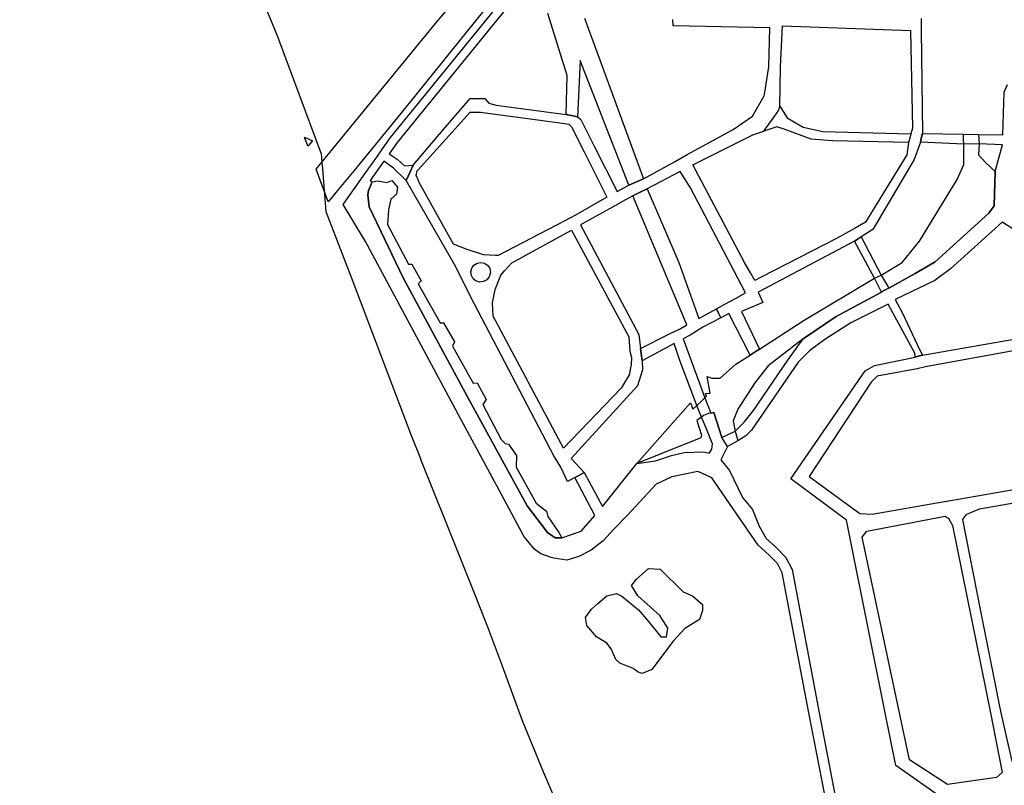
# Model space of a CAD drawing. Header units: metres. Extents: x 89872 to 99175, y 455036 to 468911.
# Tile 20 of 196: x 90100 to 90638, y 462460 to 462879. Entities that reach past the tile are written whole.
import ezdxf

# ---------------------------------------------------------------- set-up
doc = ezdxf.new("R2010")
doc.units = ezdxf.units.M
doc.layers.add('Gemeentegrenzen', color=7, linetype='KG-GEMEENTE')
doc.layers.add('Waterdeel', color=7, linetype='Continuous', true_color=0x00aaff)
doc.layers.add('Wegdeel', color=7, linetype='Continuous', true_color=0x9a9a9a)
doc.linetypes.add('KG-GEMEENTE', pattern='A,1,-2.25,[5,NLCS.SHX,S=1,R=0,X=0,Y=0],-2.25', length=5.5)

msp = doc.modelspace()

# ---------------------------------------------------------------- linework, layer by layer
at = {"layer": 'Gemeentegrenzen', "flags": 128}
msp.add_lwpolyline([(91985.81, 461811.85), (91972.57, 462039.53), (91971.6, 462056.3), (91967.49, 462128.63), (91962.83, 462210.97), (91960.34, 462254.93), (91958.38, 462287.72), (91957.54, 462303.5), (91953.25, 462376.82), (91949.07, 462450.57), (91945.57, 462510.65), (91945.53, 462511.41), (91944.05, 462536.8), (91939.65, 462613.05), (91939.1, 462623.35), (91938.57, 462631.45), (91938.23, 462636.98), (91937.67, 462642.89), (91936.85, 462652.09), (91936.52, 462654.38), (91935.98, 462657.99), (91935.33, 462663.56), (91934.45, 462669.41), (91933.8, 462674.81), (91933.05, 462679.59), (91932.12, 462684.85), (91931.02, 462690.8), (91930.09, 462696.64), (91928.92, 462701.54), (91927.67, 462706.73), (91926.53, 462711.8), (91925.24, 462717.4), (91923.73, 462722.43), (91922.33, 462727.7), (91920.92, 462732.71), (91919.31, 462738.23), (91915.52, 462749.56), (91913.84, 462754.96), (91910.59, 462763.16), (91900, 462756.63), (91894.27, 462753.1), (91893.41, 462752.56), (91893.08, 462752.35), (91884, 462746.62), (91876.06, 462741.71), (91871.9, 462739.14), (91859.4, 462731.41), (91857.07, 462730.38), (91854.17, 462729.67), (91840.7, 462727.72), (91801.69, 462720.65), (91743.12, 462709.89), (91742.28, 462716.24), (91723.98, 462713.51), (91721.47, 462713.14), (91720.03, 462712.92), (91719.53, 462715.26), (91717.01, 462726.9), (91710.31, 462748.15), (91708.08, 462760.41), (91708.41, 462802.88), (91701.05, 462801.8), (91700.15, 462801.67), (91694.18, 462809.59), (91686.69, 462814.41), (91673.3, 462814.88), (91656.6, 462811.35), (91643.73, 462809.01), (91625.38, 462808.56), (91618.79, 462800.58), (91616.38, 462798.02), (91547.8, 462797.16), (91535.89, 462797.01), (91533.97, 462796.98), (91532.91, 462796.98), (91492.23, 462796.74), (91467.4, 462766.42), (91427.24, 462713.3), (91393.47, 462668.65), (91384.92, 462657.34), (91345.12, 462601.61), (91322.75, 462570.28), (91311.3, 462554.1), (91298.16, 462535.1), (91240.59, 462451.23), (91199.39, 462390.97), (91179.79, 462362.29), (91160.33, 462333.57), (91116.85, 462270.02), (91100.95, 462246.71), (91075.23, 462209.11), (91051.88, 462174.92), (91033.16, 462147.46), (91019.52, 462127.52), (90993.15, 462089.17), (90959.24, 462039.53), (90924.92, 461989.3), (90854.66, 461891.45), (90848.48, 461882.28), (90843.78, 461875.03), (90834.61, 461861.6), (90817.06, 461835.96), (90811.97, 461836.6), (90802.84, 461837.74), (90801.07, 461837.96), (90760.92, 461842.97), (90699.32, 461850.65), (90696.92, 461850.95), (90695.83, 461851.08), (90678.28, 461853.27), (90675.91, 461853.57), (90672.92, 461853.94), (90670.47, 461854.25), (90666.84, 461854.7), (90664.35, 461855.01), (90664.01, 461855.05), (90609.06, 461861.91), (90479.28, 461799.79), (90472.29, 461804.82), (90462.06, 461812.15), (90453.36, 461818.46), (90438.82, 461828.9), (90419.02, 461844.35), (90421.38, 461847.24), (90429.77, 461949.31), (90429.54, 461950.1), (90406.8, 462028.72), (90405.32, 462036.59), (90404.76, 462039.53), (90393.73, 462098.21), (90392.3, 462105.79), (90384.04, 462159.12), (90392.42, 462305.56), (90391.99, 462305.98), (90370.47, 462327.07), (90399.99, 462360.63), (90422.7, 462386.62), (90434.72, 462401.41), (90436.55, 462403.6), (90435.45, 462404.75), (90419.84, 462421.08), (90403.64, 462438.52), (90393.79, 462449.24), (90393.71, 462449.33), (90386.15, 462467.2), (90374.47, 462495.6), (90363.46, 462525.49), (90355.96, 462545.83), (90348.73, 462563.94), (90333.81, 462601.31), (90333.12, 462603.04), (90318.97, 462638.48), (90318.87, 462638.7), (90313.58, 462651.96), (90281.92, 462735.54), (90267.14, 462773.68), (90265.29, 462797.2), (90265.01, 462800.73), (90264.77, 462803.83), (90264.66, 462805.22), (90240.77, 462869.48), (90208.47, 462948.15), (90171.15, 463039.41), (90171.1, 463039.53), (90162.16, 463061.39), (90153.37, 463082.88), (90133.53, 463130.56), (90133.48, 463130.7), (90126.29, 463147.97), (90105.85, 463197.09), (90105.84, 463197.12), (90102.3, 463205.62), (90099.75, 463211.73), (90114.01, 463299.45), (90115.39, 463307.17), (90116.59, 463313.87), (90117.35, 463318.08), (90126.99, 463371.94), (90167.36, 463420.21), (90209.48, 463471.04), (90213.6, 463476.02), (90245.14, 463510.53), (90303.59, 463572.17), (90304.37, 463573), (90450.55, 463727.19), (90461.14, 463738.35), (90463.31, 463740.64), (90464.72, 463742.71), (90536.27, 463847.55), (90538.65, 463851.04), (90562.43, 463885.88), (90582.05, 463914.68), (90599.47, 463940.24), (90600.86, 463942.28), (90601.04, 463942.55), (90640.85, 464000.98), (90667.03, 464039.53), (90691.97, 464076.25), (90692.05, 464076.37), (90694.18, 464079.51), (90701.12, 464089.5), (90701.18, 464089.58), (90702.2, 464091.09), (90703.4, 464092.85), (90714.67, 464109.44), (90725.77, 464125.78), (90726.72, 464127.19), (90740.2, 464147.04), (90762.73, 464180.92), (90765.08, 464184.57), (90771, 464193.76), (90771.42, 464193.23), (90806.89, 464250.06), (90799.19, 464267.98), (90793.58, 464280.07), (90804.61, 464284.92), (90803.81, 464286.83), (90821.67, 464318.03), (90833.48, 464340.07), (90842.17, 464363.91), (90849.47, 464388.53), (90850.9, 464396.71), (90858.13, 464437.99), (90858.63, 464440.87), (90862.59, 464497.94), (90866.13, 464525.28), (90871.25, 464551.16), (90878.53, 464576.98), (90885.23, 464600.76), (90894.69, 464624.16), (90916.23, 464670.78), (90923.29, 464685), (90927.38, 464693.22), (90938.43, 464709.97), (90941.09, 464714), (90957.05, 464733.72), (90973.35, 464753.19), (90989.85, 464772.53), (91044.92, 464827.73), (91063.03, 464849.21), (91079.63, 464871.08), (91092.42, 464893.28), (91103.51, 464916.81), (91112.67, 464940.33), (91120.29, 464963.85), (91127, 464987.97), (91139, 465039.53), (91144.01, 465061.06), (91152.55, 465098.5), (91157.84, 465121.7), (91161.11, 465136.01), (91167.76, 465165.19), (91172.72, 465186.93), (91274.16, 465169.82), (91278.87, 465168.92), (91306.94, 465164.19), (91332.25, 465159.92), (91370.23, 465153.71), (91556.5, 465122.29), (91557.9, 465122.05), (91558.32, 465121.98), (91871.9, 465069.08), (91922.03, 465060.62), (92028.58, 465042.86), (92029.05, 465042.78), (92039.59, 465041.01), (92042.01, 465042.88), (92058.73, 465054.97), (92061.16, 465057.23), (92072.53, 465074.55), (92088.56, 465098.55), (92080.97, 465168.59), (92067.81, 465290.11), (92105.28, 465350.83), (92113.42, 465364.09), (92113.85, 465364.8), (92156.87, 465434.93), (92230.87, 465530.04), (92308.96, 465565.35), (92325.03, 465572.62), (92358.36, 465534.34), (92375.52, 465545.73), (92376.91, 465547.36), (92384.66, 465556.46), (92397.29, 465571.45), (92416.04, 465593.91), (92432.88, 465613.69), (92464.88, 465651.21), (92497.86, 465688.87), (92505.83, 465697.44), (92511.57, 465704.12), (92521.66, 465716.37), (92529.98, 465726.8), (92537.61, 465736.36), (92552.63, 465755.02), (92556.4, 465759.68), (92562.83, 465767.63), (92569.99, 465776.31), (92574, 465780.59), (92577.23, 465784.05), (92588.96, 465795.43), (92608.34, 465813.96), (92622.92, 465827.43), (92631.95, 465835.5), (92640.36, 465842.9), (92646.72, 465848.4), (92649.67, 465851.09), (92655.38, 465856.57), (92659.68, 465860.77), (92669.91, 465871.24), (92675.75, 465876.86), (92679.79, 465880.73), (92688.17, 465888.52), (92695.01, 465895.69), (92697.26, 465898.27), (92704.75, 465907.62), (92710.44, 465915.75), (92715.48, 465923.91), (92725.57, 465940.5), (92746.28, 465971.18), (92753.8, 465982.23), (92759.43, 465990.23), (92765.7, 465998.94), (92769.21, 466003.16), (92773.77, 466008.49), (92780.83, 466016.17), (92794.83, 466030.97), (92802.6, 466039.51), (92802.62, 466039.53), (92809.88, 466047.53), (92816.37, 466054.82), (92821.82, 466061.33), (92828.63, 466069.34), (92835.92, 466079.06), (92842.64, 466088.4), (92855.4, 466105.33), (92855.72, 466105.42), (92856.2, 466105.49), (92856.58, 466105.48), (92857, 466105.46), (92857.27, 466105.4), (92857.62, 466105.29), (92857.92, 466105.17), (92858.19, 466105.04), (92858.49, 466104.84), (92859.04, 466104.43), (92861.97, 466101.77), (92865.72, 466098.37), (92920.24, 466048.9), (92924.01, 466045.52), (92930.57, 466039.62), (92998.61, 466101.64), (93005.84, 466108.13), (93007.72, 466106.77), (93009.32, 466105.61), (93030.87, 466090.03), (93065.85, 466064.82), (93100.67, 466039.53), (93102.63, 466038.11), (93109.36, 466033.25), (93110.1, 466034.21), (93306.23, 465895.87), (93359.76, 465857.43), (93435.05, 465802.05), (93442.08, 465801.87), (93443.29, 465801.85), (93453.92, 465801.63), (93457.86, 465939.66), (93469.43, 465939.2), (93472.19, 465939.09), (93475.38, 465938.96), (93481.54, 465938.72), (93483.27, 465938.65), (93484.14, 465938.62), (93485.57, 465938.11), (93486.41, 465937.57), (93494.85, 465922.09), (93504.14, 465904.63), (93508.62, 465897.95), (93513.13, 465894.34), (93520.95, 465889.78), (93530.99, 465883.82), (93532.52, 465882.69), (93535.59, 465878.57), (93538.2, 465872.98), (93542.8, 465865.6), (93545.32, 465862.19), (93550.73, 465857.44), (93558, 465851.82), (93581.85, 465842.2), (93589.8, 465836.36), (93596, 465832.33), (93604.61, 465824.42), (93611.17, 465817.58), (93626.64, 465799), (93639.91, 465783.23), (93651.14, 465769.83), (93670.29, 465745.71), (93684.46, 465727.85), (93694.85, 465714.77), (93712.32, 465692.69), (93728.2, 465671.99), (93747.98, 465645.79), (93761.04, 465629.12), (93766.29, 465628.08), (93771.39, 465626.55), (93776.82, 465625.79), (93788.1, 465624.27), (93792.4, 465621.55), (93838.86, 465642.65), (93852.5, 465660.67), (93871.9, 465686.31), (93875.58, 465691.17), (93878.32, 465694.79), (93890.16, 465710.98), (93902.12, 465728.33), (93905.89, 465733.99), (93919.17, 465753.96), (93935.19, 465778.88), (93943.9, 465792.43), (93948.65, 465800.04), (93970.06, 465836.53), (93970.54, 465837.4), (93971.35, 465838.89), (93989.07, 465871.24), (93993.85, 465879.98), (94010.83, 465914.78), (94036.3, 465967.7), (94036.96, 465969.06), (94053.84, 466007.74), (94056.01, 466013.14), (94057.82, 466017.96), (94065.93, 466039.53), (94071.93, 466055.52), (94073.83, 466060.66), (94078.67, 466074.57), (94085.46, 466094.06), (94093.55, 466118.42), (94094.92, 466122.53), (94102.3, 466146.15), (94103.67, 466150.8), (94110.42, 466174.94), (94113.71, 466186.71), (94121.68, 466216.88), (94125.59, 466232.1), (94127.77, 466240.59), (94137.96, 466288.64), (94144.53, 466331.52), (94144.93, 466334.98), (94145.41, 466339.09), (94145.82, 466342.66), (94151.42, 466390.75), (94153.23, 466390.7), (94157.6, 466460.9), (94159.9, 466526.21), (94159.35, 466560.42), (94158.49, 466578.41), (94170.96, 466578.54), (94209.06, 466578.94), (94214.84, 466579), (94215.89, 466579.01), (94219.52, 466579.05), (94240.71, 466579.18), (94241.51, 466579.18), (94263.35, 466579.32), (94263.77, 466579.32), (94282.32, 466579.43), (94323.27, 466579.65), (94379.32, 466580.31), (94401.36, 466585.53), (94402.65, 466586.01), (94419.81, 466593.87), (94424.57, 466597.31), (94434.77, 466604.54), (94443.71, 466610.91), (94446.73, 466613.07), (94447.21, 466613.41), (94452.88, 466617.46), (94455.64, 466618.85), (94468.76, 466625.48), (94489.19, 466633.87), (94509.41, 466639.35), (94528.78, 466642.95), (94558.66, 466645.13), (94568.59, 466644.46), (94591.46, 466642.45), (94597.53, 466641.07), (94607.95, 466639.18), (94627.5, 466635), (94700, 466615.5), (94735, 466606.5), (94916, 466566.5), (94919.73, 466565.74), (94955, 466558.5), (94960.94, 466557.34), (94964.2, 466556.71), (94965.83, 466558.34), (94967.61, 466560.24), (95049.67, 466540.64), (95076.19, 466534.31), (95121, 466523.72), (95162.95, 466513.62), (95181.07, 466509.25), (95206.54, 466503.31), (95252.02, 466491.75), (95295.53, 466480.7), (95302.45, 466479.13), (95324.97, 466472.76), (95370.65, 466460.17), (95399.23, 466452.31), (95479.68, 466427.72), (95495.6, 466422.85), (95497.02, 466422.44), (95500.31, 466421.48), (95521.54, 466414.36), (95521.72, 466414.3), (95578.37, 466395.31), (95578.38, 466395.16), (95578.82, 466390.43), (95579.2, 466386.47), (95579.25, 466385.66), (95579.74, 466378.15), (95579.76, 466373.01), (95579.77, 466370.42), (95579.73, 466368.56), (95579.7, 466366.73), (95579.55, 466358.34), (95579.25, 466356.16), (95579.19, 466355.76), (95578.88, 466353.52), (95578.85, 466353.31), (95576.38, 466342.92), (95574.98, 466330.93), (95574.45, 466318.83), (95574.73, 466296.11), (95575.17, 466266.8), (95575.16, 466263.45), (95574.33, 466256.64), (95572.45, 466246.32), (95570.27, 466235.69), (95567.02, 466224.62), (95557.98, 466194.3), (95552.98, 466177.27), (95549.34, 466166.34), (95547.1, 466160.72), (95545.34, 466154.12), (95542, 466138.28), (95539.78, 466125.62), (95539.36, 466123.58), (95537.12, 466114.76), (95535.79, 466105.96), (95534.78, 466098.22), (95534.13, 466088.41), (95533.79, 466082.76), (95533.54, 466078.91), (95530.66, 466058.4), (95529.12, 466043.77), (95528.98, 466039.53), (95528.97, 466039.12), (95530.32, 466010.37), (95530.62, 466007.24), (95531.17, 466003.97), (95531.78, 466000.6), (95540.13, 465977.94), (95544.77, 465965.04), (95546.23, 465960.02), (95549.07, 465951.74), (95550.04, 465947.53), (95550.97, 465942.66), (95552.42, 465934.03), (95552.68, 465931.95), (95553.53, 465925.61), (95554.12, 465921.5), (95556.73, 465908.18), (95558.94, 465897.06), (95560.33, 465890.16), (95561.4, 465883.69), (95562.18, 465878.87), (95562.57, 465875.79), (95562.89, 465866.79), (95563.3, 465854.63), (95563.55, 465848.28), (95563.55, 465843.26), (95563.6, 465835.56), (95563.61, 465832.46), (95563.31, 465827.46), (95562.96, 465822.22), (95562.3, 465816.61), (95561.77, 465812.67), (95560.32, 465803.53), (95559.52, 465798.89), (95558.78, 465795.56), (95553.78, 465772.56), (95551.91, 465764.15), (95550.5, 465757.21), (95548.74, 465750.32), (95547.3, 465744.37), (95546.46, 465740.94), (95543.92, 465732.87), (95540.23, 465722.02), (95539.71, 465720.56), (95539.09, 465716.02), (95538.47, 465711.26), (95536.77, 465702.24), (95527.92, 465670.67), (95527.84, 465668.95), (95527.7, 465667.03), (95528.82, 465658.18), (95531.91, 465635.75), (95537.16, 465601.96), (95537.52, 465600), (95537.96, 465597.87), (95540.35, 465589.87), (95543.94, 465578.1), (95546.47, 465570.53), (95553.13, 465554.75), (95567.64, 465520.24), (95573.21, 465505.84), (95574.45, 465501.86), (95575.55, 465498.07), (95576.32, 465494.08), (95576.62, 465490.2), (95576.79, 465485.95), (95576.96, 465481.99), (95576.94, 465478.22), (95576.51, 465474.48), (95576.09, 465472.29), (95575.37, 465469.6), (95574.08, 465465.33), (95572.6, 465461.08), (95571.42, 465458.18), (95570.11, 465455.28), (95568.34, 465451.92), (95565.89, 465448.07), (95565.58, 465447.53), (95562.52, 465440.39), (95559.07, 465433.06), (95540.84, 465399.48), (95523.65, 465368.23), (95516.81, 465356.01), (95511.85, 465347.89), (95492.52, 465317.33), (95486.36, 465307.5), (95480.59, 465297.94), (95479.77, 465296.75), (95477.89, 465294.01), (95477.47, 465293.39), (95474.71, 465289.14), (95468.37, 465278.85), (95458.8, 465263.96), (95447.6, 465249.33), (95444.94, 465246.39), (95423.24, 465225.43), (95398.04, 465200.76), (95373.2, 465175.41), (95363.98, 465165), (95359.15, 465158.83), (95346.67, 465140.48), (95339.62, 465123.09), (95339.26, 465121.58), (95339.18, 465121.24), (95334.55, 465081.47), (95341.66, 465053.51), (95345.02, 465039.53), (95348.03, 465026.98), (95349.31, 465022.05), (95356.2, 465000), (95365.4, 464970.54), (95381.79, 464806.72), (95385.02, 464770.86), (95387.49, 464748.32), (95390.41, 464718.29), (95392.34, 464697.86), (95394.99, 464671.19), (95397.14, 464648.62), (95399.53, 464624.71), (95401.63, 464602.45), (95403.59, 464583.03), (95405.53, 464565.38), (95408.42, 464541.95), (95402.27, 464514.29), (95399.71, 464506.14), (95396, 464495.22), (95392.73, 464487.76), (95388.49, 464478.32), (95384.48, 464470.56), (95376.24, 464454.26), (95370.72, 464442.66), (95365.78, 464430.78), (95358.53, 464412.74), (95352.49, 464396.26), (95346.71, 464379.44), (95342.53, 464364.85), (95337.15, 464344.05), (95332.52, 464321.23), (95329.92, 464306.43), (95328.5, 464296.12), (95326.71, 464282.12), (95326, 464271.02), (95324.59, 464249.71), (95320.1, 464176.63), (95318.9, 464159.43), (95318.29, 464150), (95317.32, 464135.22), (95315.89, 464119.26), (95314.25, 464108.78), (95312.59, 464099.71), (95310.39, 464089.6), (95308.2, 464079.59), (95303.92, 464039.53), (95303.57, 464036.29), (95301.26, 464026.09), (95299.28, 464017.67), (95299.7, 464009.14), (95300.39, 464004.82), (95300.41, 464004.65), (95301.12, 464001.68), (95302.34, 463997.54), (95304.62, 463991.84), (95307.55, 463986.46), (95310.75, 463981.69), (95314.99, 463977.11), (95320.94, 463971.02), (95331.81, 463960.54), (95359.48, 463931.58), (95381.27, 463908.82), (95403.65, 463884.27), (95431.79, 463853.53), (95455.46, 463827.96), (95466.68, 463815.34), (95502.46, 463776.61), (95532.68, 463744.19), (95547.03, 463729.25), (95563.9, 463711.87), (95579.55, 463695.82), (95589.54, 463685.3), (95600.69, 463673.67), (95610.21, 463663.67), (95617.15, 463656.6), (95628.25, 463643.69), (95639.94, 463629.57), (95649.37, 463617.44), (95657.97, 463605.63), (95666.29, 463594.26), (95674.77, 463581.25), (95681.69, 463570.07), (95689.15, 463556.53), (95695.8, 463543.74), (95701.56, 463532.04), (95707.3, 463519.64), (95712.61, 463507.25), (95717.22, 463494.89), (95721.94, 463481.96), (95726.25, 463469.18), (95729.73, 463456.86), (95733.65, 463443.47), (95736.72, 463431.45), (95739.62, 463418.44), (95745.12, 463383.87), (95747.24, 463369.95), (95749.45, 463354.91), (95750.98, 463338.88), (95752.46, 463322.34), (95754.03, 463308.55), (95756.14, 463293.1), (95758.26, 463276.49), (95760.29, 463260.4), (95762.38, 463245.18), (95764.92, 463229.99), (95767.11, 463215.76), (95769.04, 463205.23), (95771.78, 463190.86), (95774.47, 463176.59), (95777.4, 463162.1), (95779.82, 463148.83), (95783.17, 463133.08), (95785.7, 463120.22), (95789.51, 463102.67), (95800.23, 463039.53), (95801.15, 463034.11), (95808.28, 462989.38), (95816.21, 462948.6), (95822.09, 462914.33), (95830.21, 462870.66), (95840.79, 462822.54), (95848.68, 462791.26), (95856.28, 462759.18), (95863, 462728.44), (95868.03, 462705.46), (95871.9, 462690.57), (95880.9, 462655.94), (95891.2, 462609.73), (95902.59, 462560.92), (95903.74, 462555.46), (95913.19, 462510.87), (95919.28, 462490.65), (95920.63, 462486.29), (95909.41, 462481.41), (95909.91, 462479.61), (95909.27, 462479.33), (95905.81, 462477.83), (95905.48, 462478.58), (95900.36, 462476.31), (95871.9, 462463.72), (95867.59, 462461.81), (95857.03, 462457.14), (95848.4, 462453.32), (95846.91, 462452.66), (95834.55, 462447.19), (95826.84, 462443.75), (95826.33, 462443.52), (95823.48, 462442.25), (95819.82, 462440.62), (95806.01, 462434.47), (95783.17, 462424.31), (95760.34, 462414.13), (95714.69, 462393.78), (95690.96, 462383.13), (95662.53, 462370.21), (95633.33, 462356.49), (95602.21, 462341.3), (95578.89, 462329.38), (95575.85, 462327.82), (95554.1, 462316.19), (95541.15, 462309.03), (95526.13, 462300.53), (95513.34, 462293.09), (95496.4, 462282.98), (95481.94, 462274.11), (95466.47, 462264.26), (95454.63, 462256.1), (95434.43, 462241.75), (95416.45, 462228.55), (95394.75, 462212.05), (95389.26, 462207.73), (95370.73, 462193.15), (95368.87, 462191.67), (95369.48, 462190.88), (95369.09, 462190.56), (95368.1, 462191.76), (95366.98, 462190.84), (95366.65, 462191.24), (95365.99, 462192.05), (95347.74, 462177.1), (95335.45, 462166.79), (95305.84, 462140.56), (95277.11, 462113.55), (95261.47, 462100.73), (95241.53, 462081.98), (95228.52, 462069.75), (95221.58, 462063.22), (95203.07, 462043.03), (95199.88, 462039.53), (95175.71, 462013.01), (95154.67, 461988.39), (95142.48, 461973.61), (95126.8, 461954.23), (95111.13, 461934.85), (95101.93, 461923.06), (95084.08, 461899.01), (95065.19, 461871.33), (95044.83, 461840.97), (95034.77, 461826.04), (95016.41, 461798.16), (94997.39, 461770.54), (94998.3, 461770.04), (95003.14, 461767.38), (95034.37, 461750.23), (95077.96, 461726.07), (95081.36, 461723.94), (95167.44, 461678.98), (95166.77, 461678.47), (95161.23, 461673.92), (95169.8, 461669.24), (95169.06, 461668.64), (95163.22, 461663.95), (95152.82, 461655.57), (95147.19, 461650.97), (95131.9, 461638.89), (95115.93, 461626.14), (95101.08, 461614.34), (95100.03, 461613.51), (95084.11, 461600.97), (95069.83, 461589.95), (95056.22, 461579.19), (95049.96, 461574.14), (95034.42, 461561.79), (95023.08, 461553.31), (95017.31, 461548.99), (94998.51, 461534.46), (94992.09, 461528.74), (94984.51, 461522.67), (94965.78, 461505.96), (94939.61, 461483.94), (94919.01, 461467.23), (94897.04, 461449.17), (94873.46, 461429.5), (94856.43, 461415.88), (94838.21, 461401.58), (94815.01, 461383.45), (94795.62, 461367.85), (94790.33, 461363.12), (94770.87, 461346.88), (94754.13, 461331.97), (94722.31, 461304.51), (94682.92, 461272.33), (94656.54, 461251.2), (94640.69, 461238.37), (94616.64, 461218.49), (94589.37, 461197.16), (94574.19, 461185.52), (94552.62, 461168.48), (94547.32, 461164.27), (94518.9, 461141.12), (94505.3, 461130.77), (94495.14, 461123.18), (94480.84, 461111.32), (94472.12, 461103.84), (94456.75, 461090.7), (94443.65, 461079.53), (94438.38, 461074.7), (94435.1, 461071.26), (94432.67, 461068.63), (94426.74, 461061.67), (94423.24, 461058.7), (94418.9, 461055.33), (94410.89, 461051.13), (94406.71, 461048.42), (94404.43, 461046.56), (94395.45, 461039.53), (94390.62, 461035.75), (94363.61, 461014.68), (94333.22, 460990.56), (94311.5, 460973.29), (94296.62, 460961.2), (94279.16, 460946.76), (94256.08, 460927.62), (94237.84, 460912.89), (94228.8, 460905.45), (94208.07, 460887.46), (94191.68, 460873.78), (94173.6, 460858.78), (94158.61, 460846.77), (94141.13, 460832.84), (94123.98, 460819.3), (94110.48, 460808.98), (94093.38, 460795.66), (94085.02, 460788.88), (94076.97, 460782.08), (94064.25, 460771.51), (94048.28, 460757.82), (94033.55, 460746.49), (94016.61, 460733.42), (93999.95, 460719.99), (93973.59, 460699.28), (93972.51, 460698.4), (93969.13, 460695.67), (93969.06, 460695.62), (93936.44, 460669.08), (93937.4, 460667.46), (93881.86, 460622.62), (93877.48, 460619.09), (93871.9, 460614.58), (93849.36, 460596.39), (93844.03, 460592.08), (93822.59, 460574.78), (93822, 460574.28), (93780.04, 460537.93), (93773.53, 460532.43), (93747.56, 460509.6), (93701.46, 460469.06), (93661.61, 460434.02), (93557.94, 460380.06), (93475.78, 460337.73), (93428.58, 460312.93), (93393.7, 460292.89), (93386.88, 460286.74), (93366.1, 460267.64), (93329.61, 460233.85), (93295.16, 460201.73), (93249.43, 460159.19), (93201.19, 460114.23), (93156.33, 460072.2), (93121.09, 460039.53), (93110.85, 460030.04), (93077.29, 459999.15), (93042.01, 459967.24), (93015.14, 459942.77), (93012.55, 459940.42), (92988.16, 459918.01), (92963.08, 459895.19), (92946.15, 459881.13), (92782.13, 459730.55), (92702.35, 459657.95), (92657.84, 459618.97), (92635.21, 459597.77), (92385.94, 459364.34), (92380.03, 459374.16), (92339.89, 459440.92), (92348.47, 459531.52), (92356.69, 459618.32), (92356.7, 459618.4), (92345.49, 459732.65), (92343.41, 459753.78), (92343.42, 459753.93), (92344.95, 459799.96), (92347.14, 459866.13), (92347.45, 459866.32), (92390.27, 459893), (92305.29, 460039.53), (92299.44, 460049.62), (92296.84, 460054.11), (92204.91, 460208.88), (92204.74, 460209.17), (92203.57, 460211.12), (92203.11, 460211.9), (92202.04, 460213.69), (92074.83, 460426.49), (92068.94, 460436.46), (92022.86, 460411.71), (91987.38, 460473), (91980.24, 460485.33), (91965.51, 460472.78), (91965.41, 460472.65), (91961.16, 460467.16), (91956.5, 460461.14), (91956.36, 460460.96), (91948.56, 460451.25), (91953.2, 460437.7), (91953.84, 460435.8), (91956.76, 460427.29), (91957.73, 460424.45), (91956.75, 460422.95), (91939.1, 460395.78), (91938.87, 460395.41), (91919.58, 460364.85), (91948.83, 460302.52), (91948.45, 460302.16), (91908.63, 460265.19), (91871.9, 460231.08), (91863.71, 460223.48), (91829.97, 460279.74), (91829.67, 460280.23), (91824.63, 460288.64), (91824.61, 460288.68), (91824.4, 460289.03), (91816.79, 460301.72), (91819.64, 460305.48), (91829.93, 460321.17), (91840.6, 460338.46), (91845.85, 460348.55), (91856.88, 460373.76), (91871.66, 460405.5), (91871.9, 460405.98), (91891.75, 460446.44), (91905.99, 460473.46), (91918.5, 460493.59), (91929.18, 460509.93), (91940.22, 460529), (91946.76, 460540.9), (91957.89, 460561.15), (91970.98, 460586.91), (91984.68, 460613.63), (91992.01, 460627.85), (92013.25, 460661.97), (92030.97, 460684.81), (92049.21, 460710.73), (92062.29, 460727.44), (92078, 460757.65), (92087.66, 460777.01), (92094.36, 460790.92), (92097.57, 460800.37), (92103.1, 460814.82), (92109.13, 460832.66), (92119.53, 460865.73), (92126.14, 460896.84), (92127.49, 460905.43), (92129.76, 460914.39), (92135.36, 460943.2), (92138.27, 460952.72), (92138.66, 460953.98), (92144.24, 460972.64), (92149.57, 460992.54), (92152.6, 461007.14), (92152.85, 461008.6), (92153.66, 461013.38), (92154.53, 461022.02), (92155.2, 461033.98), (92155.35, 461039.53), (92155.37, 461040.14), (92155.18, 461046.41), (92153.51, 461061.42), (92153.05, 461064.92), (92148.5, 461088.24), (92145.82, 461096.61), (92144.56, 461099.71), (92141.5, 461106.31), (92139.14, 461111.06), (92132.03, 461124.88), (92109.74, 461163.87), (92092.42, 461195.41), (92092.34, 461195.54), (92083.07, 461212.42), (92058.11, 461258.26), (92044.3, 461284.17), (92033.78, 461306.12), (92029.8, 461315.54), (92025.18, 461327.02), (92022.62, 461334.88), (92020.9, 461340.66), (92018.29, 461349.73), (92016.77, 461356.21), (92014.96, 461364.94), (92013.81, 461370.99), (92013.14, 461376.04), (92011.98, 461385.86), (92009.83, 461406.51), (92009.04, 461414.38), (92008.45, 461422), (92008.08, 461428.85), (92006.61, 461452.41), (92005.98, 461462.23), (92005.07, 461481.07), (92002.65, 461522.01), (92001.21, 461544.76), (91999.79, 461569.43), (91996.21, 461634.32), (91993.76, 461676.13), (91993.28, 461684.3), (91985.81, 461811.85)], close=True, dxfattribs=at)
at = {"layer": 'Waterdeel', "lineweight": -3}
for p, q in [((90255.33, 462814.49), (90259.7, 462812.64)), ((90257.12, 462809.63), (90255.33, 462814.49)), ((90259.7, 462812.64), (90257.12, 462809.63)), ((90615.44, 462813.45), (90615.37, 462816.12)), ((90615.37, 462816.12), (90623.57, 462815.99)), ((90615.52, 462810.76), (90615.44, 462813.45)), ((90623.57, 462815.99), (90623.79, 462813.32)), ((90623.79, 462813.32), (90623.99, 462810.89)), ((90615.64, 462799.71), (90615.52, 462810.76)), ((90623.99, 462810.89), (90623.49, 462804.99)), ((90623.49, 462804.99), (90627.36, 462800.65)), ((90611.96, 462791.37), (90615.64, 462799.71)), ((90627.36, 462800.65), (90632.58, 462795.82)), ((90632.58, 462795.82), (90632.09, 462777.04)), ((90290.27, 462785.49), (90292.3, 462790.22)), ((90292.3, 462790.22), (90295.4, 462790.65)), ((90295.4, 462790.65), (90300.26, 462789.71)), ((90300.26, 462789.71), (90302.97, 462790.79)), ((90302.97, 462790.79), (90306.08, 462787.27)), ((90591.36, 462757.8), (90611.96, 462791.37)), ((90290.02, 462782.96), (90290.27, 462785.49)), ((90306.08, 462787.27), (90305.53, 462783.35)), ((90290.7, 462776.47), (90290.02, 462782.96)), ((90302.43, 462780.65), (90301.21, 462774.89)), ((90305.53, 462783.35), (90302.43, 462780.65)), ((90309.33, 462737.77), (90290.7, 462776.47)), ((90301.21, 462774.89), (90300.67, 462766.78)), ((90632.09, 462777.04), (90629.26, 462772.99)), ((90629.26, 462772.99), (90599.81, 462746.35)), ((90300.67, 462766.78), (90312.12, 462745.18)), ((90581.89, 462746.11), (90591.36, 462757.8)), ((90312.12, 462745.18), (90314.01, 462745.18)), ((90314.01, 462745.18), (90319.01, 462736.12)), ((90570.47, 462739.11), (90581.89, 462746.11)), ((90599.81, 462746.35), (90588.88, 462739.97)), ((90344.48, 462672.72), (90309.33, 462737.77)), ((90528.36, 462714.59), (90566.67, 462737.52)), ((90566.67, 462737.52), (90568.35, 462738.22)), ((90568.35, 462738.22), (90570.47, 462739.11)), ((90588.88, 462739.97), (90574.52, 462732.11)), ((90319.01, 462736.12), (90317.52, 462734.37)), ((90317.52, 462734.37), (90329.55, 462713.14)), ((90572.32, 462730.87), (90570.6, 462729.9)), ((90574.52, 462732.11), (90572.32, 462730.87)), ((90570.6, 462729.9), (90545.8, 462716.52)), ((90545.8, 462716.52), (90527.76, 462704.37)), ((90329.55, 462713.14), (90331.31, 462713)), ((90331.31, 462713), (90337.26, 462702.66)), ((90503.84, 462698.78), (90528.36, 462714.59)), ((90527.76, 462704.37), (90508.74, 462689.52)), ((90337.26, 462702.66), (90336.18, 462700.36)), ((90336.18, 462700.36), (90347.53, 462680.08)), ((90501.57, 462697.32), (90503.84, 462698.78)), ((90490.92, 462690.46), (90498.75, 462695.5)), ((90498.75, 462695.5), (90501.57, 462697.32)), ((90482.49, 462682.85), (90490.92, 462690.46)), ((90508.74, 462689.52), (90501.36, 462680.38)), ((90476.9, 462674.57), (90475.38, 462683.73)), ((90475.38, 462683.73), (90477.92, 462682.85)), ((90477.92, 462682.85), (90482.49, 462682.85)), ((90347.53, 462680.08), (90349.7, 462680.35)), ((90349.7, 462680.35), (90354.56, 462671.15)), ((90501.36, 462680.38), (90492, 462665.97)), ((90377, 462613.04), (90344.48, 462672.72)), ((90472.43, 462670.53), (90474.05, 462672.05)), ((90474.05, 462672.05), (90475.04, 462672.98)), ((90474.37, 462674.47), (90476.9, 462674.57)), ((90475.04, 462672.98), (90474.37, 462674.47)), ((90354.56, 462671.15), (90352.8, 462668.45)), ((90352.8, 462668.45), (90362.81, 462649.38)), ((90436.96, 462636.18), (90466.3, 462669.4)), ((90466.3, 462669.4), (90467.51, 462665.92)), ((90467.51, 462665.92), (90469.69, 462667.97)), ((90469.69, 462667.97), (90472.43, 462670.53)), ((90472.17, 462661.46), (90469.74, 462659.66)), ((90473.41, 462662.38), (90472.17, 462661.46)), ((90475.14, 462663.16), (90473.41, 462662.38)), ((90476.11, 462663.61), (90475.14, 462663.16)), ((90477.4, 462663.8), (90476.11, 462663.61)), ((90478.96, 462664.03), (90477.4, 462663.8)), ((90483.36, 462650.49), (90478.96, 462664.03)), ((90492, 462665.97), (90489.48, 462659.49)), ((90469.74, 462659.66), (90472.18, 462651.69)), ((90489.48, 462659.49), (90490.69, 462653.86)), ((90471.95, 462650.16), (90436.96, 462636.18)), ((90472.18, 462651.69), (90471.95, 462650.16)), ((90485.17, 462647.57), (90483.36, 462650.49)), ((90490.69, 462653.86), (90491.4, 462651.29)), ((90491.4, 462651.29), (90492.13, 462648.6)), ((90362.81, 462649.38), (90364.97, 462647.18)), ((90364.97, 462647.18), (90366.86, 462646.78)), ((90366.86, 462646.78), (90371.19, 462640.56)), ((90486.47, 462645.48), (90485.17, 462647.57)), ((90492.13, 462648.6), (90486.47, 462645.48)), ((90371.19, 462640.56), (90371.05, 462634.2)), ((90371.05, 462634.2), (90381.87, 462614.59)), ((90388.09, 462598.5), (90377, 462613.04)), ((90381.87, 462614.59), (90387.54, 462610.13)), ((90387.54, 462610.13), (90388.35, 462607.16)), ((90388.35, 462607.16), (90394.3, 462598.5)), ((90392.27, 462595.66), (90388.09, 462598.5)), ((90394.3, 462598.5), (90395.93, 462595.53)), ((90395.93, 462595.53), (90392.27, 462595.66)), ((90436.66, 462573.01), (90443.3, 462578.91)), ((90443.3, 462578.91), (90449.69, 462578.41)), ((90449.69, 462578.41), (90462.22, 462566.13)), ((90433.96, 462569.57), (90436.66, 462573.01)), ((90437.4, 462563.91), (90433.96, 462569.57)), ((90420.45, 462563.91), (90425.85, 462565.14)), ((90425.85, 462565.14), (90428.8, 462563.67)), ((90462.22, 462566.13), (90467.38, 462563.91)), ((90412.09, 462556.54), (90415.61, 462559.65)), ((90415.61, 462559.65), (90420.45, 462563.91)), ((90428.8, 462563.67), (90437.89, 462556.29)), ((90449.44, 462553.1), (90437.4, 462563.91)), ((90467.38, 462563.91), (90472.79, 462559.24)), ((90472.79, 462559.24), (90472.79, 462555.8)), ((90408.9, 462552.12), (90412.09, 462556.54)), ((90437.89, 462556.29), (90443.3, 462549.91)), ((90472.79, 462555.8), (90471.07, 462550.89)), ((90409.63, 462547.69), (90408.9, 462552.12)), ((90443.3, 462549.91), (90449.93, 462541.55)), ((90453.86, 462546.22), (90449.44, 462553.1)), ((90471.07, 462550.89), (90463.2, 462545.97)), ((90414.79, 462541.55), (90409.63, 462547.69)), ((90453.13, 462541.55), (90453.86, 462546.22)), ((90463.2, 462545.97), (90456.81, 462539.09)), ((90420.45, 462538.11), (90414.79, 462541.55)), ((90422.9, 462534.91), (90420.45, 462538.11)), ((90456.81, 462539.09), (90445.02, 462523.61)), ((90449.93, 462541.55), (90453.13, 462541.55)), ((90425.36, 462529.01), (90422.9, 462534.91)), ((90427.57, 462527.05), (90425.36, 462529.01)), ((90434.94, 462524.1), (90427.57, 462527.05)), ((90437.65, 462522.13), (90434.94, 462524.1)), ((90439.86, 462521.4), (90437.65, 462522.13)), ((90445.02, 462523.61), (90439.86, 462521.4))]:
    msp.add_line(p, q, dxfattribs=at)
msp.add_lwpolyline([(90357.88, 462889.59), (90307.84, 462827.36), (90282.46, 462796.41), (90272.52, 462784.29), (90268.35, 462779.2), (90261.76, 462797.06), (90326.93, 462876.64), (90367.61, 462925.08)], dxfattribs=at)
at = {"layer": 'Wegdeel'}
for p, q in [((90511.86, 462825.64), (90514.56, 462829.4)), ((90514.56, 462829.4), (90514.94, 462831.59)), ((90514.94, 462831.59), (90518.99, 462825.21)), ((90506.26, 462817.83), (90511.86, 462825.64)), ((90518.99, 462825.21), (90527.82, 462820.05)), ((90513.43, 462820.29), (90506.26, 462817.83)), ((90517.33, 462818.88), (90513.43, 462820.29)), ((90532.2, 462813.46), (90517.33, 462818.88)), ((90527.82, 462820.05), (90538.5, 462817.6)), ((90538.5, 462817.6), (90586.63, 462816.41)), ((90543.73, 462812.54), (90532.2, 462813.46)), ((90585.3, 462811.58), (90543.73, 462812.54)), ((90585.96, 462813.96), (90585.3, 462811.58)), ((90586.63, 462816.41), (90585.96, 462813.96))]:
    msp.add_line(p, q, dxfattribs=at)
for points in [[(90543.85, 462433.71), (90530.79, 462500), (90516.31, 462576.45), (90513.75, 462581.57), (90508.97, 462586.35), (90503.13, 462591.58), (90477.92, 462628.44), (90472.77, 462630.77), (90470.3, 462631.89), (90456.08, 462628.93), (90447.45, 462624.99), (90431.83, 462608.04), (90424.6, 462600.46), (90420.36, 462596), (90418.46, 462594), (90411.9, 462588.83), (90405.29, 462585.38), (90398.69, 462583.4), (90391.58, 462584.39), (90390.07, 462584.91), (90384.47, 462586.85), (90380.91, 462589.32), (90375.32, 462596.22), (90362.91, 462619.3), (90340.84, 462660.36), (90288.72, 462757.59), (90281.18, 462770.01), (90276.48, 462777.76), (90287.46, 462793.27), (90295.16, 462804.15), (90297.96, 462808.11), (90302.36, 462814.33), (90363.3, 462889.27)], [(90364.95, 462884.22), (90305.92, 462811.62), (90301.6, 462805.52), (90305.9, 462802.46), (90309.94, 462798.97), (90314.65, 462799.31), (90313.05, 462795.68), (90310.95, 462790.9), (90303.99, 462797.64), (90298.75, 462801.5), (90291.24, 462790.89), (90292.3, 462790.22), (90290.27, 462785.49), (90290.02, 462782.96), (90290.7, 462776.47), (90309.33, 462737.77), (90344.48, 462672.72), (90377, 462613.04), (90388.09, 462598.5), (90392.27, 462595.66), (90395.93, 462595.53), (90406.42, 462599.15), (90414.05, 462607.82), (90403, 462628.49), (90405.17, 462629.64), (90408.16, 462631.22), (90418.09, 462612.65), (90436.96, 462636.18), (90447.12, 462637.59), (90455.84, 462640.54), (90462.85, 462642.26), (90473.29, 462642.51), (90476.36, 462641.89), (90477.84, 462643.98), (90478.33, 462646.93), (90477.76, 462648.32), (90475.38, 462654.18), (90472.17, 462661.46), (90469.69, 462667.97), (90460.34, 462692.51), (90457.32, 462701.82), (90439.83, 462692.41), (90439.33, 462696.27), (90438.98, 462699.01), (90455.18, 462707.23), (90460.14, 462709.71), (90464.2, 462711.99), (90434.75, 462782.53), (90440.13, 462785.17), (90442.63, 462786.4), (90459.78, 462746.09), (90470.83, 462715.38), (90480.41, 462720.68), (90481.48, 462718.44), (90482.71, 462715.84), (90473.05, 462710.72), (90466.04, 462706.34), (90462.14, 462704.32), (90474.05, 462672.05), (90477.4, 462663.8), (90478.96, 462664.03), (90483.36, 462650.49), (90490.69, 462653.86), (90495.6, 462658.77), (90500.64, 462665.25), (90519.36, 462692.62), (90527.76, 462704.37), (90545.8, 462716.52), (90570.6, 462729.9), (90566.67, 462737.52), (90555.83, 462757.64), (90557.3, 462758.65), (90559.38, 462760.08), (90570.47, 462739.11), (90574.52, 462732.11), (90588.88, 462739.97), (90599.81, 462746.35), (90629.26, 462772.99), (90632.09, 462777.04), (90632.58, 462795.82), (90636.67, 462810.33), (90623.99, 462810.89), (90615.52, 462810.76), (90591.81, 462811.82), (90592.28, 462813.84), (90592.89, 462816.49), (90615.37, 462816.12), (90623.57, 462815.99), (90636.83, 462815.77), (90637.52, 462839.13), (90639.41, 462843.4)], [(90408.35, 462879.58), (90440.56, 462791.81), (90437.98, 462790.69), (90432.49, 462788.32), (90405.88, 462856.42), (90404.42, 462825.68), (90401.92, 462826.19), (90398.29, 462826.93), (90398.91, 462848.2), (90388.25, 462882.21)], [(90592.18, 462879.36), (90592.22, 462872.94), (90592.89, 462816.49), (90592.28, 462813.84), (90591.81, 462811.82), (90588.33, 462802.28), (90565.77, 462764.1), (90559.38, 462760.08), (90557.3, 462758.65), (90555.83, 462757.64), (90503.24, 462729.76), (90505.77, 462724.21), (90494.15, 462719.26), (90503.84, 462698.78), (90501.57, 462697.32), (90498.75, 462695.5), (90487.2, 462718.21), (90482.71, 462715.84), (90481.48, 462718.44), (90480.41, 462720.68), (90485.02, 462723.23), (90490.72, 462726.39), (90496.32, 462729.49), (90466.17, 462786.78), (90460.49, 462795.72), (90442.63, 462786.4), (90440.13, 462785.17), (90434.75, 462782.53), (90429.16, 462779.38), (90423.65, 462776.28), (90406.13, 462766.72), (90437.96, 462706.68), (90438.98, 462699.01), (90439.33, 462696.27), (90439.83, 462692.41), (90439.92, 462687.42), (90437.22, 462678.58), (90401.1, 462639.01), (90408.16, 462631.22), (90405.17, 462629.64), (90403, 462628.49), (90399.11, 462626.44), (90395.32, 462634.21), (90391.64, 462640.36), (90348.22, 462723.34), (90337.31, 462745.03), (90310.95, 462790.9), (90313.05, 462795.68), (90314.65, 462799.31), (90331.07, 462818.48), (90345.9, 462835.68), (90353.91, 462835.68), (90356.02, 462833.09), (90360.09, 462832.1), (90398.29, 462826.93), (90401.92, 462826.19), (90404.42, 462825.68), (90406.31, 462824.21), (90413.63, 462809.64), (90426.11, 462784.8), (90432.49, 462788.32), (90437.98, 462790.69), (90440.56, 462791.81), (90457.49, 462801.15), (90464.49, 462805), (90489.57, 462818.83), (90500.01, 462826.03), (90501.61, 462828.63), (90506.49, 462837.2), (90506.59, 462837.79), (90509.01, 462853.06), (90509.49, 462874.27), (90456.81, 462875.36), (90456.64, 462878.8)], [(90649.27, 462760.01), (90636.49, 462768.1), (90608.28, 462742.67), (90599.64, 462736.19), (90577.99, 462725.88), (90582.07, 462718.35), (90591.25, 462698.46), (90592.9, 462695.4), (90590.59, 462694.8), (90588.95, 462694.38), (90588.7, 462696.54), (90576.74, 462718.57), (90574.16, 462723.32), (90553.89, 462713.07), (90539.62, 462703.89), (90531.2, 462697.77), (90525.08, 462691.65), (90499.59, 462654.34), (90496.5, 462651.37), (90492.13, 462648.6), (90486.47, 462645.48), (90482.78, 462638.16), (90487.6, 462632.44), (90494.69, 462617.56), (90500.16, 462611.01), (90503.76, 462601.96), (90507.58, 462595.16), (90512.85, 462590.45), (90518.38, 462584.91), (90521.7, 462578.27), (90536.54, 462500), (90547.9, 462440.26)], [(90604.72, 462452.63), (90578.44, 462471.19), (90572.52, 462500), (90553.32, 462596.05), (90551.49, 462605.21), (90521.03, 462627.9), (90561.56, 462686.9), (90566.73, 462689.85), (90588.95, 462694.38), (90590.59, 462694.8), (90592.9, 462695.4), (90680.38, 462710.74)], [(90682.5, 462705.07), (90594.56, 462689.02), (90590.1, 462687.87), (90568.18, 462683.93), (90564.86, 462680.61), (90531.11, 462629.19), (90558.77, 462608.9), (90565.41, 462608.53), (90604.98, 462615.44), (90614.57, 462617.12), (90664.64, 462625.87)]]:
    msp.add_lwpolyline(points, dxfattribs=at)
for points in [[(90501.36, 462736.19), (90498.93, 462740.42), (90495.69, 462746.09), (90467.58, 462799.41), (90500.24, 462815.77), (90506.26, 462817.83), (90511.86, 462825.64), (90514.56, 462829.4), (90514.94, 462831.59), (90515.45, 462853.06), (90516.44, 462875.36), (90586.41, 462872.84), (90587.49, 462819.55), (90586.63, 462816.41), (90585.96, 462813.96), (90585.3, 462811.58), (90584.34, 462804.91), (90561.77, 462768.1), (90556.23, 462764.82), (90550.87, 462761.9), (90546, 462759.24), (90504.83, 462737.98)], [(90361.16, 462749.89), (90359.7, 462749.96), (90353.05, 462750.26), (90343.72, 462753.33), (90336.71, 462756.16), (90317.93, 462789.72), (90316.63, 462793.09), (90316.41, 462793.66), (90316.91, 462796.12), (90317.48, 462796.74), (90334.24, 462815.25), (90345.93, 462828.16), (90351.45, 462828.16), (90397.64, 462822.03), (90399.71, 462821.75), (90400.17, 462821.3), (90401.23, 462820.27), (90407.96, 462806.85), (90420.57, 462781.74), (90403.43, 462771.87), (90397.53, 462768.92)], [(90358.46, 462716.71), (90358.09, 462723.96), (90359.45, 462731.33), (90362.64, 462739.2), (90364.67, 462741.48), (90368.54, 462745.83), (90401.22, 462763.65), (90432.55, 462705.45), (90433.14, 462697.67), (90433.95, 462694.11), (90433.9, 462690.37), (90432.68, 462684.6), (90428.37, 462677.35), (90396.92, 462644.66)], [(90355.42, 462744.4), (90356.51, 462742.73), (90356.91, 462740.7), (90356.31, 462738.23), (90355.02, 462736.62), (90353.22, 462735.61), (90351.83, 462735.44), (90351.18, 462735.36), (90349.19, 462735.89), (90347.55, 462737.14), (90346.5, 462738.91), (90346.2, 462740.95), (90346.68, 462742.95), (90347, 462743.39), (90347.89, 462744.62), (90349.64, 462745.71), (90351.67, 462746.06), (90353.69, 462745.62)], [(90648.01, 462467.71), (90643.37, 462469.64), (90641.83, 462474.28), (90635.9, 462500), (90634.85, 462505.29), (90633.01, 462514.51), (90624.69, 462556.42), (90614.93, 462605.57), (90616.27, 462607.36), (90617.15, 462608.53), (90624.16, 462611.48), (90666.95, 462618.86), (90669.53, 462617.38), (90671.93, 462615.76), (90700.62, 462595.96), (90677.05, 462562.21), (90681.84, 462535.2), (90726.36, 462503.74), (90723.7, 462500), (90709.85, 462480.46)], [(90606.65, 462460.75), (90585.78, 462474.28), (90580.33, 462500), (90559.97, 462595.98), (90561.26, 462597.64), (90562.55, 462599.3), (90605.34, 462607.42), (90606.5, 462606.72), (90607.19, 462606.31), (90609.4, 462602.25), (90630.07, 462500), (90636.41, 462467.32), (90633.32, 462464.61)]]:
    msp.add_lwpolyline(points, close=True, dxfattribs=at)

doc.saveas('drawing.dxf')
